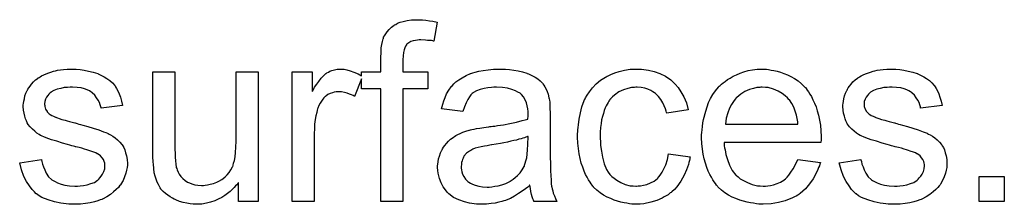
# Model space of a CAD drawing. Extents: x -1.3 to 9.2, y -4.6 to 3.5.
# Tile 213 of 215: x 7.7329 to 8.1739, y 1.0409 to 1.1237. Entities that reach past the tile are written whole.
import ezdxf

# ---------------------------------------------------------------- set-up
doc = ezdxf.new("R2010")
doc.units = 0
doc.layers.add('acc-ni-360-23-a_document', color=1, linetype='CONTINUOUS')

msp = doc.modelspace()

# ---------------------------------------------------------------- linework, layer by layer
at = {"layer": 'acc-ni-360-23-a_document', "color": 1}
for points in [[(7.913346, 1.123552), (7.914735, 1.123437), (7.916354, 1.123205), (7.917974, 1.122974), (7.919825, 1.122627), (7.918321, 1.114065), (7.918206, 1.114065), (7.917859, 1.114181), (7.91728, 1.114296), (7.91647, 1.114412), (7.915544, 1.114412), (7.914619, 1.114528), (7.912536, 1.114643), (7.911842, 1.114643), (7.911032, 1.114528), (7.910107, 1.114412), (7.909065, 1.114181), (7.908024, 1.113834), (7.907098, 1.113371), (7.906288, 1.112677), (7.906173, 1.112561), (7.906057, 1.11233), (7.90571, 1.111867), (7.905363, 1.111057), (7.905016, 1.110131), (7.904784, 1.108974), (7.904553, 1.10747), (7.904437, 1.105619), (7.904437, 1.100297), (7.91566, 1.100297), (7.91566, 1.09266), (7.904437, 1.09266), (7.904437, 1.042215), (7.894603, 1.042215), (7.894603, 1.09266), (7.885925, 1.09266), (7.885925, 1.097165), (7.882801, 1.089305), (7.882686, 1.089421), (7.882223, 1.089652), (7.881529, 1.089999), (7.880603, 1.090347), (7.879562, 1.090694), (7.878289, 1.091041), (7.877016, 1.091272), (7.875744, 1.091388), (7.875165, 1.091388), (7.874587, 1.091272), (7.873777, 1.091156), (7.872967, 1.090925), (7.871926, 1.090578), (7.870884, 1.090115), (7.869959, 1.089421), (7.869843, 1.089305), (7.869496, 1.089074), (7.869149, 1.088611), (7.86857, 1.088033), (7.867992, 1.087223), (7.867413, 1.086297), (7.866835, 1.085256), (7.866372, 1.083983), (7.866256, 1.083752), (7.866141, 1.083057), (7.865909, 1.082016), (7.865562, 1.080628), (7.865215, 1.078892), (7.864984, 1.076925), (7.864868, 1.074843), (7.864752, 1.072529), (7.864752, 1.042215), (7.854918, 1.042215), (7.854918, 1.100297), (7.863827, 1.100297), (7.863827, 1.091504), (7.863942, 1.091619), (7.864405, 1.092429), (7.864984, 1.09347), (7.865909, 1.094743), (7.866835, 1.096016), (7.867876, 1.097404), (7.868917, 1.098561), (7.869959, 1.099487), (7.870074, 1.099602), (7.870422, 1.099834), (7.871116, 1.100181), (7.87181, 1.100528), (7.872735, 1.100875), (7.873892, 1.101222), (7.87505, 1.101454), (7.876322, 1.101569), (7.877132, 1.101569), (7.878173, 1.101454), (7.879446, 1.101222), (7.88095, 1.100759), (7.88257, 1.100181), (7.884421, 1.099371), (7.885925, 1.098575), (7.885925, 1.100297), (7.894603, 1.100297), (7.894603, 1.106429), (7.894603, 1.106544), (7.894603, 1.10666), (7.894603, 1.107354), (7.894718, 1.108396), (7.894718, 1.109668), (7.894834, 1.111057), (7.895066, 1.112561), (7.895297, 1.113949), (7.895644, 1.115106), (7.89576, 1.115222), (7.895876, 1.115801), (7.896223, 1.116495), (7.896801, 1.117305), (7.897495, 1.11823), (7.898305, 1.119272), (7.899346, 1.120313), (7.900619, 1.121238), (7.900735, 1.121354), (7.901313, 1.121585), (7.902123, 1.122048), (7.90328, 1.122511), (7.904669, 1.122858), (7.906404, 1.123321), (7.908371, 1.123552), (7.910685, 1.123668), (7.912305, 1.123668), (7.913346, 1.123552)], [(7.758193, 1.101454), (7.759928, 1.101338), (7.761779, 1.101107), (7.763746, 1.100644), (7.765829, 1.100181), (7.767796, 1.099487), (7.767911, 1.099487), (7.768027, 1.099371), (7.768605, 1.09914), (7.769531, 1.098677), (7.770688, 1.098098), (7.771961, 1.097289), (7.773234, 1.096363), (7.774391, 1.095322), (7.775432, 1.094165), (7.775547, 1.094049), (7.775779, 1.093586), (7.776242, 1.092776), (7.77682, 1.091851), (7.777399, 1.090462), (7.777977, 1.088958), (7.77844, 1.087223), (7.778903, 1.085256), (7.7693, 1.083983), (7.7693, 1.084214), (7.769184, 1.084677), (7.768953, 1.085487), (7.768605, 1.086528), (7.768027, 1.08757), (7.767333, 1.088727), (7.766523, 1.089884), (7.765366, 1.090925), (7.76525, 1.091041), (7.764787, 1.091272), (7.764093, 1.091735), (7.763052, 1.092198), (7.761895, 1.09266), (7.760391, 1.093123), (7.75854, 1.093355), (7.756573, 1.09347), (7.755416, 1.09347), (7.754259, 1.093355), (7.752755, 1.093239), (7.751251, 1.092892), (7.749631, 1.092545), (7.748127, 1.091966), (7.746854, 1.091156), (7.746738, 1.091041), (7.746391, 1.090809), (7.745928, 1.090347), (7.745466, 1.089652), (7.744887, 1.088958), (7.744424, 1.088033), (7.744077, 1.086991), (7.743961, 1.08595), (7.743961, 1.085834), (7.743961, 1.085603), (7.744077, 1.085256), (7.744077, 1.084793), (7.744424, 1.083636), (7.745118, 1.082479), (7.745234, 1.082363), (7.74535, 1.082247), (7.745581, 1.0819), (7.746044, 1.081553), (7.746507, 1.081206), (7.747201, 1.080743), (7.748011, 1.080396), (7.748936, 1.079934), (7.749052, 1.079934), (7.749284, 1.079818), (7.749746, 1.079702), (7.750556, 1.079355), (7.751713, 1.079008), (7.753217, 1.078661), (7.754143, 1.078314), (7.755184, 1.078082), (7.756341, 1.077735), (7.757614, 1.077388), (7.75773, 1.077388), (7.758077, 1.077272), (7.758655, 1.077157), (7.75935, 1.076925), (7.760159, 1.076694), (7.761201, 1.076463), (7.763399, 1.075768), (7.765829, 1.075074), (7.768258, 1.074264), (7.770457, 1.073454), (7.771382, 1.073107), (7.772192, 1.07276), (7.772424, 1.072644), (7.772886, 1.072413), (7.773581, 1.072066), (7.774622, 1.071487), (7.775663, 1.070793), (7.776704, 1.069868), (7.777746, 1.068826), (7.778671, 1.067669), (7.778787, 1.067554), (7.779019, 1.067091), (7.779481, 1.066397), (7.779944, 1.065355), (7.780291, 1.064083), (7.780754, 1.062694), (7.780985, 1.061074), (7.781101, 1.059223), (7.781101, 1.058992), (7.781101, 1.058413), (7.780985, 1.057488), (7.780754, 1.056215), (7.780407, 1.054827), (7.779828, 1.053322), (7.779134, 1.051587), (7.778209, 1.049967), (7.778093, 1.049736), (7.77763, 1.049273), (7.777052, 1.048463), (7.776126, 1.047537), (7.774853, 1.046496), (7.773465, 1.045339), (7.771845, 1.044298), (7.769878, 1.043257), (7.769762, 1.043257), (7.769647, 1.043141), (7.768953, 1.042909), (7.767796, 1.042562), (7.766292, 1.0421), (7.76444, 1.041637), (7.762358, 1.04129), (7.760159, 1.041058), (7.757614, 1.040943), (7.756573, 1.040943), (7.755763, 1.041058), (7.754837, 1.041058), (7.75368, 1.041174), (7.752523, 1.04129), (7.751251, 1.041521), (7.748474, 1.0421), (7.745581, 1.042909), (7.742804, 1.044066), (7.741532, 1.044761), (7.740375, 1.045571), (7.740259, 1.045686), (7.740143, 1.045802), (7.739449, 1.046496), (7.738408, 1.047537), (7.737251, 1.049157), (7.735978, 1.051124), (7.734705, 1.053438), (7.733664, 1.056331), (7.732854, 1.05957), (7.742573, 1.061074), (7.742573, 1.060959), (7.742573, 1.060843), (7.742804, 1.060149), (7.743036, 1.058992), (7.743499, 1.057719), (7.744077, 1.056331), (7.744771, 1.054827), (7.745813, 1.053322), (7.747085, 1.05205), (7.747317, 1.051934), (7.747779, 1.051587), (7.748705, 1.051124), (7.749862, 1.050546), (7.751366, 1.049967), (7.753102, 1.049504), (7.755184, 1.049157), (7.757614, 1.049042), (7.758771, 1.049042), (7.759928, 1.049157), (7.761432, 1.049389), (7.763052, 1.049736), (7.764787, 1.050199), (7.766292, 1.050777), (7.76768, 1.051703), (7.767796, 1.051818), (7.768258, 1.052166), (7.768721, 1.052744), (7.769415, 1.053554), (7.769994, 1.054479), (7.770572, 1.055637), (7.770919, 1.056793), (7.771035, 1.058182), (7.771035, 1.058298), (7.771035, 1.05876), (7.770919, 1.059339), (7.770688, 1.060149), (7.770341, 1.060959), (7.769762, 1.061769), (7.769068, 1.062694), (7.768027, 1.063388), (7.767911, 1.063504), (7.767564, 1.06362), (7.766986, 1.063967), (7.76606, 1.064314), (7.764672, 1.064777), (7.763862, 1.065124), (7.762936, 1.065355), (7.761895, 1.065702), (7.760738, 1.06605), (7.759465, 1.066397), (7.757961, 1.066744), (7.757845, 1.066744), (7.757498, 1.066859), (7.75692, 1.066975), (7.756226, 1.067207), (7.7553, 1.067438), (7.754259, 1.067785), (7.75206, 1.068363), (7.749515, 1.069173), (7.747085, 1.069868), (7.744771, 1.070678), (7.74373, 1.07114), (7.74292, 1.071487), (7.742689, 1.071603), (7.742226, 1.071834), (7.741532, 1.072297), (7.740606, 1.072876), (7.739565, 1.073686), (7.738524, 1.074611), (7.737482, 1.075653), (7.736557, 1.076925), (7.736441, 1.077041), (7.736209, 1.077504), (7.735862, 1.078314), (7.735515, 1.079239), (7.735168, 1.080396), (7.734821, 1.081785), (7.73459, 1.083173), (7.734474, 1.084793), (7.734474, 1.085024), (7.734474, 1.085487), (7.73459, 1.086181), (7.734705, 1.087223), (7.734937, 1.088264), (7.735168, 1.089537), (7.735631, 1.090694), (7.736209, 1.091966), (7.736325, 1.092082), (7.736557, 1.092545), (7.736904, 1.093123), (7.737482, 1.093933), (7.738176, 1.094743), (7.738986, 1.095784), (7.739912, 1.09671), (7.741069, 1.09752), (7.741185, 1.097636), (7.741532, 1.097751), (7.741994, 1.098098), (7.742689, 1.098446), (7.743614, 1.098908), (7.744656, 1.099371), (7.745928, 1.099834), (7.747317, 1.100297), (7.747548, 1.100412), (7.748011, 1.100528), (7.748821, 1.100759), (7.749862, 1.100991), (7.751135, 1.101222), (7.752523, 1.101338), (7.754143, 1.101569), (7.75692, 1.101569), (7.758193, 1.101454)], [(7.839645, 1.042215), (7.830852, 1.042215), (7.830852, 1.050661), (7.830736, 1.050546), (7.830505, 1.050199), (7.830158, 1.049736), (7.829579, 1.049157), (7.828885, 1.048463), (7.828075, 1.047537), (7.82715, 1.046728), (7.825993, 1.045802), (7.82472, 1.044876), (7.823332, 1.044066), (7.821828, 1.043257), (7.820208, 1.042447), (7.818356, 1.041868), (7.816505, 1.041405), (7.814423, 1.041058), (7.81234, 1.040943), (7.81153, 1.040943), (7.810489, 1.041058), (7.809216, 1.041174), (7.807712, 1.041405), (7.806092, 1.041753), (7.804472, 1.042215), (7.802737, 1.042909), (7.802506, 1.043025), (7.802043, 1.043257), (7.801233, 1.043719), (7.800307, 1.044298), (7.79915, 1.044992), (7.798109, 1.045802), (7.797068, 1.046728), (7.796142, 1.047769), (7.796026, 1.047885), (7.795795, 1.048347), (7.795448, 1.048926), (7.794985, 1.049851), (7.794407, 1.050893), (7.793944, 1.052166), (7.793481, 1.053554), (7.793134, 1.055058), (7.793134, 1.055174), (7.793018, 1.055637), (7.792903, 1.056331), (7.792903, 1.057256), (7.792787, 1.058645), (7.792671, 1.060149), (7.792555, 1.062116), (7.792555, 1.064314), (7.792555, 1.100297), (7.80239, 1.100297), (7.80239, 1.068016), (7.80239, 1.067901), (7.80239, 1.067669), (7.80239, 1.067322), (7.80239, 1.066744), (7.80239, 1.065471), (7.802506, 1.063851), (7.802506, 1.062116), (7.802621, 1.06038), (7.802737, 1.058876), (7.802968, 1.057603), (7.802968, 1.057488), (7.8032, 1.057025), (7.803431, 1.056331), (7.803778, 1.055405), (7.804357, 1.054479), (7.805051, 1.053438), (7.805861, 1.052513), (7.806902, 1.051587), (7.807018, 1.051471), (7.807481, 1.05124), (7.808059, 1.050893), (7.808985, 1.050546), (7.810026, 1.050083), (7.811299, 1.049736), (7.812687, 1.049504), (7.814307, 1.049389), (7.815117, 1.049389), (7.815927, 1.049504), (7.816968, 1.04962), (7.818241, 1.049967), (7.819629, 1.050314), (7.821133, 1.050893), (7.822637, 1.051587), (7.822869, 1.051703), (7.823332, 1.05205), (7.824026, 1.052513), (7.824836, 1.053207), (7.825761, 1.054132), (7.826687, 1.055174), (7.827497, 1.056331), (7.828191, 1.057719), (7.828307, 1.05795), (7.828422, 1.058413), (7.828654, 1.059339), (7.829001, 1.060612), (7.829348, 1.062231), (7.829579, 1.064198), (7.829695, 1.066512), (7.829811, 1.069173), (7.829811, 1.100297), (7.839645, 1.100297), (7.839645, 1.042215)], [(7.950486, 1.101454), (7.952221, 1.101338), (7.954188, 1.101107), (7.956155, 1.100759), (7.958122, 1.100297), (7.959973, 1.099718), (7.960205, 1.099602), (7.960783, 1.099371), (7.961593, 1.099024), (7.962634, 1.098561), (7.963791, 1.097867), (7.964948, 1.097173), (7.96599, 1.096247), (7.966915, 1.095322), (7.967031, 1.095206), (7.967262, 1.094859), (7.967609, 1.09428), (7.968072, 1.093586), (7.968651, 1.092545), (7.969114, 1.091504), (7.969576, 1.090231), (7.969923, 1.088727), (7.969923, 1.088611), (7.970039, 1.088264), (7.970155, 1.08757), (7.970271, 1.086644), (7.970271, 1.085371), (7.970386, 1.083867), (7.970502, 1.0819), (7.970502, 1.079702), (7.970502, 1.066512), (7.970502, 1.066397), (7.970502, 1.065934), (7.970502, 1.06524), (7.970502, 1.064314), (7.970502, 1.063273), (7.970502, 1.062), (7.970618, 1.059223), (7.970618, 1.056331), (7.970733, 1.053438), (7.970849, 1.052166), (7.970849, 1.051008), (7.970965, 1.049967), (7.971081, 1.049157), (7.971081, 1.049042), (7.971196, 1.048579), (7.971312, 1.047885), (7.971659, 1.046959), (7.97189, 1.045918), (7.972353, 1.044761), (7.972932, 1.043488), (7.97351, 1.042215), (7.963213, 1.042215), (7.963097, 1.042331), (7.962981, 1.042794), (7.96275, 1.043372), (7.962403, 1.044298), (7.962056, 1.045339), (7.961824, 1.046612), (7.961593, 1.048), (7.961362, 1.049504), (7.961246, 1.049504), (7.96113, 1.049273), (7.960436, 1.048695), (7.959395, 1.047885), (7.958006, 1.046843), (7.956271, 1.045802), (7.954535, 1.044645), (7.952684, 1.043604), (7.950717, 1.042794), (7.950486, 1.042678), (7.949792, 1.042562), (7.94875, 1.042215), (7.947478, 1.041868), (7.945858, 1.041521), (7.944007, 1.04129), (7.941924, 1.041058), (7.939842, 1.040943), (7.938916, 1.040943), (7.938222, 1.041058), (7.937412, 1.041058), (7.936486, 1.041174), (7.934404, 1.041521), (7.93209, 1.0421), (7.929544, 1.042909), (7.92723, 1.044066), (7.925148, 1.045571), (7.924916, 1.045802), (7.924338, 1.04638), (7.923528, 1.047422), (7.922602, 1.04881), (7.921677, 1.050546), (7.920867, 1.052513), (7.920288, 1.054942), (7.920172, 1.056099), (7.920057, 1.057488), (7.920057, 1.057719), (7.920057, 1.058182), (7.920172, 1.058992), (7.920288, 1.060033), (7.92052, 1.061306), (7.920867, 1.062579), (7.921329, 1.063967), (7.921908, 1.06524), (7.922024, 1.065355), (7.922255, 1.065818), (7.922718, 1.066512), (7.923296, 1.067322), (7.923991, 1.068248), (7.924916, 1.069173), (7.925842, 1.070099), (7.926999, 1.070909), (7.927114, 1.071025), (7.927577, 1.071256), (7.928156, 1.071719), (7.929081, 1.072182), (7.930123, 1.072644), (7.931395, 1.073223), (7.932668, 1.073686), (7.934172, 1.074149), (7.934288, 1.074149), (7.934751, 1.074264), (7.935445, 1.074496), (7.93637, 1.074611), (7.937528, 1.074843), (7.939032, 1.075074), (7.940767, 1.075421), (7.94285, 1.075653), (7.942965, 1.075653), (7.943428, 1.075768), (7.944007, 1.075768), (7.944817, 1.075884), (7.945742, 1.076), (7.946899, 1.076231), (7.948172, 1.076347), (7.94956, 1.076578), (7.952337, 1.077157), (7.955345, 1.077735), (7.958006, 1.078429), (7.959279, 1.078776), (7.960436, 1.079124), (7.960436, 1.079239), (7.960436, 1.079471), (7.960552, 1.080165), (7.960552, 1.080975), (7.960552, 1.081438), (7.960552, 1.081669), (7.960552, 1.081785), (7.960552, 1.0819), (7.960552, 1.082595), (7.960436, 1.083752), (7.960205, 1.085024), (7.959858, 1.086413), (7.959279, 1.087801), (7.958585, 1.089074), (7.957659, 1.090115), (7.957544, 1.090231), (7.956965, 1.090694), (7.956039, 1.091156), (7.954882, 1.091851), (7.953263, 1.092429), (7.951412, 1.093008), (7.949097, 1.093355), (7.946436, 1.09347), (7.945279, 1.09347), (7.944122, 1.093355), (7.942503, 1.093123), (7.940883, 1.092892), (7.939147, 1.092429), (7.937528, 1.091851), (7.936139, 1.091041), (7.936023, 1.090925), (7.935561, 1.090578), (7.934982, 1.089999), (7.934288, 1.089074), (7.933594, 1.087917), (7.932784, 1.086413), (7.93209, 1.084562), (7.931395, 1.082479), (7.921792, 1.083752), (7.921792, 1.083867), (7.921908, 1.083983), (7.921908, 1.08433), (7.922024, 1.084793), (7.922371, 1.085834), (7.922834, 1.087338), (7.923412, 1.088842), (7.924106, 1.090462), (7.925032, 1.092082), (7.926073, 1.093586), (7.926189, 1.093702), (7.926652, 1.094165), (7.927346, 1.094859), (7.928271, 1.095784), (7.929544, 1.09671), (7.931048, 1.097636), (7.932784, 1.098677), (7.934751, 1.099487), (7.934866, 1.099487), (7.934982, 1.099602), (7.935329, 1.099718), (7.935792, 1.099834), (7.936949, 1.100181), (7.938569, 1.100528), (7.94042, 1.100875), (7.942734, 1.101222), (7.945164, 1.101454), (7.94794, 1.101569), (7.949213, 1.101569), (7.950486, 1.101454)], [(8.010766, 1.101454), (8.01146, 1.101454), (8.012385, 1.101338), (8.014584, 1.100991), (8.017013, 1.100412), (8.019559, 1.099487), (8.022104, 1.09833), (8.024534, 1.09671), (8.02465, 1.09671), (8.024765, 1.096479), (8.025459, 1.095784), (8.026501, 1.094743), (8.027774, 1.093239), (8.029046, 1.091388), (8.030319, 1.089074), (8.031476, 1.086413), (8.032286, 1.083289), (8.022683, 1.081785), (8.022683, 1.0819), (8.022567, 1.082016), (8.022451, 1.08271), (8.022104, 1.083752), (8.021526, 1.085024), (8.020947, 1.086413), (8.020022, 1.087917), (8.01898, 1.089305), (8.017823, 1.090462), (8.017708, 1.090578), (8.017245, 1.090925), (8.016435, 1.091388), (8.015509, 1.091966), (8.014237, 1.092545), (8.012848, 1.093008), (8.011228, 1.093355), (8.009493, 1.09347), (8.008799, 1.09347), (8.00822, 1.093355), (8.006948, 1.093239), (8.005212, 1.092776), (8.003361, 1.092198), (8.001278, 1.091272), (7.999311, 1.089884), (7.998386, 1.089074), (7.99746, 1.088148), (7.99746, 1.088033), (7.997229, 1.087917), (7.996997, 1.08757), (7.996766, 1.087107), (7.996419, 1.086528), (7.995956, 1.085834), (7.995609, 1.085024), (7.995146, 1.084099), (7.994683, 1.082942), (7.994336, 1.081669), (7.993873, 1.080281), (7.993526, 1.078776), (7.993295, 1.077157), (7.993064, 1.075305), (7.992832, 1.073339), (7.992832, 1.071256), (7.992832, 1.07114), (7.992832, 1.070793), (7.992832, 1.070099), (7.992948, 1.069405), (7.992948, 1.068363), (7.993064, 1.067322), (7.993411, 1.064777), (7.993873, 1.062), (7.994683, 1.059108), (7.995725, 1.056562), (7.996419, 1.055289), (7.997229, 1.054248), (7.99746, 1.054017), (7.998039, 1.053438), (7.99908, 1.052628), (8.000353, 1.051703), (8.002088, 1.050661), (8.004055, 1.049851), (8.006369, 1.049273), (8.007642, 1.049157), (8.008914, 1.049042), (8.009146, 1.049042), (8.00984, 1.049157), (8.010997, 1.049273), (8.01227, 1.049504), (8.013774, 1.049851), (8.015394, 1.050546), (8.017013, 1.051356), (8.018517, 1.052513), (8.018749, 1.052628), (8.019096, 1.053207), (8.01979, 1.054017), (8.0206, 1.055289), (8.02141, 1.056793), (8.022336, 1.058645), (8.02303, 1.060959), (8.023493, 1.063504), (8.033211, 1.062231), (8.033211, 1.062116), (8.033096, 1.061769), (8.03298, 1.061306), (8.032864, 1.060612), (8.032633, 1.059686), (8.032401, 1.05876), (8.031592, 1.056446), (8.03055, 1.054017), (8.029046, 1.051356), (8.027195, 1.04881), (8.026154, 1.047653), (8.024997, 1.046496), (8.024881, 1.04638), (8.02465, 1.046265), (8.024302, 1.046033), (8.02384, 1.045686), (8.023261, 1.045224), (8.022451, 1.044761), (8.021526, 1.044298), (8.0206, 1.043719), (8.018286, 1.042678), (8.015509, 1.041868), (8.012501, 1.041174), (8.010766, 1.041058), (8.00903, 1.040943), (8.007873, 1.040943), (8.007063, 1.041058), (8.006022, 1.041174), (8.004865, 1.041405), (8.003592, 1.041637), (8.002204, 1.041868), (7.99908, 1.042794), (7.997576, 1.043488), (7.995956, 1.044182), (7.994336, 1.045108), (7.992832, 1.046149), (7.991328, 1.047306), (7.98994, 1.048695), (7.989824, 1.04881), (7.989592, 1.049042), (7.989245, 1.049504), (7.988783, 1.050083), (7.98832, 1.050893), (7.987626, 1.051934), (7.987047, 1.053091), (7.986353, 1.054364), (7.985659, 1.055868), (7.98508, 1.057603), (7.984386, 1.059339), (7.983923, 1.061421), (7.98346, 1.063504), (7.983113, 1.065934), (7.982882, 1.068363), (7.982766, 1.071025), (7.982766, 1.07114), (7.982766, 1.071487), (7.982766, 1.07195), (7.982766, 1.072644), (7.982882, 1.073454), (7.982882, 1.07438), (7.982998, 1.075421), (7.983113, 1.076578), (7.98346, 1.079124), (7.984039, 1.0819), (7.984733, 1.084677), (7.985774, 1.087454), (7.985774, 1.08757), (7.98589, 1.087801), (7.986122, 1.088148), (7.986353, 1.088611), (7.987047, 1.089884), (7.988088, 1.091388), (7.989477, 1.093123), (7.991097, 1.094859), (7.993064, 1.096594), (7.995262, 1.097983), (7.995377, 1.097983), (7.995609, 1.098098), (7.995956, 1.09833), (7.996419, 1.098561), (7.996997, 1.098793), (7.997691, 1.09914), (7.999427, 1.099834), (8.001394, 1.100412), (8.003824, 1.100991), (8.006369, 1.101454), (8.009146, 1.101569), (8.010071, 1.101569), (8.010766, 1.101454)], [(8.067343, 1.101454), (8.068269, 1.101338), (8.069426, 1.101107), (8.070698, 1.100875), (8.072202, 1.100528), (8.073591, 1.100181), (8.075211, 1.099602), (8.076715, 1.099024), (8.078334, 1.098214), (8.079954, 1.097289), (8.081574, 1.096247), (8.083078, 1.094975), (8.084467, 1.093586), (8.084582, 1.09347), (8.084814, 1.093239), (8.085161, 1.092776), (8.085623, 1.092082), (8.086202, 1.091272), (8.08678, 1.090347), (8.087475, 1.089189), (8.088169, 1.087801), (8.088863, 1.086297), (8.089557, 1.084677), (8.090136, 1.082826), (8.090714, 1.080859), (8.091177, 1.078661), (8.091524, 1.076347), (8.091756, 1.073917), (8.091871, 1.071256), (8.091871, 1.07114), (8.091871, 1.070678), (8.091871, 1.069868), (8.091756, 1.068711), (8.048368, 1.068711), (8.048368, 1.068595), (8.048368, 1.068248), (8.048484, 1.067785), (8.048484, 1.067091), (8.0486, 1.066281), (8.048831, 1.065355), (8.049178, 1.063273), (8.049872, 1.060959), (8.050798, 1.058413), (8.05207, 1.056099), (8.05369, 1.054017), (8.053806, 1.054017), (8.053922, 1.053785), (8.054616, 1.053207), (8.055657, 1.052397), (8.057046, 1.051587), (8.058897, 1.050661), (8.060979, 1.049851), (8.063293, 1.049273), (8.064566, 1.049157), (8.065954, 1.049042), (8.06688, 1.049042), (8.067921, 1.049157), (8.069194, 1.049389), (8.070583, 1.049736), (8.072202, 1.050199), (8.073706, 1.050893), (8.075211, 1.051818), (8.075326, 1.051934), (8.075905, 1.052397), (8.076599, 1.053091), (8.077409, 1.054017), (8.078334, 1.055289), (8.079376, 1.056909), (8.080417, 1.05876), (8.081343, 1.060959), (8.091524, 1.059686), (8.091524, 1.05957), (8.091408, 1.059339), (8.091293, 1.058876), (8.091061, 1.058182), (8.090714, 1.057488), (8.090367, 1.056562), (8.089442, 1.054595), (8.088285, 1.052397), (8.086665, 1.050083), (8.084814, 1.047885), (8.0825, 1.045802), (8.082384, 1.045802), (8.082153, 1.045571), (8.081805, 1.045339), (8.081343, 1.044992), (8.080648, 1.044645), (8.079954, 1.044298), (8.079029, 1.043835), (8.077987, 1.043372), (8.07683, 1.042909), (8.075673, 1.042447), (8.072781, 1.041753), (8.069541, 1.041174), (8.065954, 1.040943), (8.064682, 1.040943), (8.063872, 1.041058), (8.062831, 1.041174), (8.061558, 1.041405), (8.060169, 1.041637), (8.058665, 1.041868), (8.055426, 1.042794), (8.05369, 1.043488), (8.05207, 1.044182), (8.050335, 1.045108), (8.048715, 1.046149), (8.047211, 1.047306), (8.045707, 1.048695), (8.045591, 1.04881), (8.04536, 1.049042), (8.045013, 1.049504), (8.04455, 1.050199), (8.043971, 1.051008), (8.043393, 1.051934), (8.042699, 1.053091), (8.042005, 1.054364), (8.04131, 1.055868), (8.040616, 1.057488), (8.040038, 1.059339), (8.039459, 1.061306), (8.038996, 1.063388), (8.038649, 1.065702), (8.038418, 1.068132), (8.038302, 1.070678), (8.038302, 1.070793), (8.038302, 1.071372), (8.038302, 1.072066), (8.038418, 1.073107), (8.038534, 1.07438), (8.038649, 1.075768), (8.038881, 1.077388), (8.039228, 1.079008), (8.040153, 1.08271), (8.040732, 1.084562), (8.041426, 1.086528), (8.042352, 1.08838), (8.043393, 1.090115), (8.04455, 1.091851), (8.045823, 1.09347), (8.045938, 1.093586), (8.04617, 1.093818), (8.046633, 1.094165), (8.047211, 1.094743), (8.047905, 1.095322), (8.048831, 1.096016), (8.049872, 1.096826), (8.051145, 1.09752), (8.052418, 1.09833), (8.053922, 1.099024), (8.055542, 1.099718), (8.057277, 1.100297), (8.059128, 1.100875), (8.061095, 1.101222), (8.063178, 1.101454), (8.065376, 1.101569), (8.066533, 1.101569), (8.067343, 1.101454)], [(8.125309, 1.101454), (8.127044, 1.101338), (8.128895, 1.101107), (8.130862, 1.100644), (8.132945, 1.100181), (8.134912, 1.099487), (8.135027, 1.099487), (8.135143, 1.099371), (8.135722, 1.09914), (8.136647, 1.098677), (8.137804, 1.098099), (8.139077, 1.097289), (8.14035, 1.096363), (8.141507, 1.095322), (8.142548, 1.094165), (8.142664, 1.094049), (8.142895, 1.093586), (8.143358, 1.092776), (8.143936, 1.091851), (8.144515, 1.090462), (8.145093, 1.088958), (8.145556, 1.087223), (8.146019, 1.085256), (8.136416, 1.083983), (8.136416, 1.084215), (8.1363, 1.084677), (8.136069, 1.085487), (8.135722, 1.086528), (8.135143, 1.08757), (8.134449, 1.088727), (8.133639, 1.089884), (8.132482, 1.090925), (8.132366, 1.091041), (8.131904, 1.091272), (8.131209, 1.091735), (8.130168, 1.092198), (8.129011, 1.092661), (8.127507, 1.093123), (8.125656, 1.093355), (8.123689, 1.09347), (8.122532, 1.09347), (8.121375, 1.093355), (8.119871, 1.093239), (8.118367, 1.092892), (8.116747, 1.092545), (8.115243, 1.091966), (8.11397, 1.091156), (8.113854, 1.091041), (8.113507, 1.090809), (8.113044, 1.090347), (8.112582, 1.089652), (8.112003, 1.088958), (8.11154, 1.088033), (8.111193, 1.086991), (8.111078, 1.08595), (8.111078, 1.085834), (8.111078, 1.085603), (8.111193, 1.085256), (8.111193, 1.084793), (8.11154, 1.083636), (8.112234, 1.082479), (8.11235, 1.082363), (8.112466, 1.082247), (8.112697, 1.0819), (8.11316, 1.081553), (8.113623, 1.081206), (8.114317, 1.080743), (8.115127, 1.080396), (8.116053, 1.079934), (8.116168, 1.079934), (8.1164, 1.079818), (8.116863, 1.079702), (8.117672, 1.079355), (8.118829, 1.079008), (8.120333, 1.078661), (8.121259, 1.078314), (8.1223, 1.078082), (8.123457, 1.077735), (8.12473, 1.077388), (8.124846, 1.077388), (8.125193, 1.077273), (8.125771, 1.077157), (8.126466, 1.076925), (8.127275, 1.076694), (8.128317, 1.076463), (8.130515, 1.075768), (8.132945, 1.075074), (8.135374, 1.074264), (8.137573, 1.073454), (8.138498, 1.073107), (8.139308, 1.07276), (8.13954, 1.072645), (8.140002, 1.072413), (8.140697, 1.072066), (8.141738, 1.071487), (8.142779, 1.070793), (8.143821, 1.069868), (8.144862, 1.068826), (8.145788, 1.067669), (8.145903, 1.067554), (8.146135, 1.067091), (8.146597, 1.066397), (8.14706, 1.065355), (8.147407, 1.064083), (8.14787, 1.062694), (8.148101, 1.061074), (8.148217, 1.059223), (8.148217, 1.058992), (8.148217, 1.058413), (8.148101, 1.057488), (8.14787, 1.056215), (8.147523, 1.054827), (8.146944, 1.053323), (8.14625, 1.051587), (8.145325, 1.049967), (8.145209, 1.049736), (8.144746, 1.049273), (8.144168, 1.048463), (8.143242, 1.047538), (8.141969, 1.046496), (8.140581, 1.045339), (8.138961, 1.044298), (8.136994, 1.043257), (8.136879, 1.043257), (8.136763, 1.043141), (8.136069, 1.04291), (8.134912, 1.042562), (8.133408, 1.0421), (8.131556, 1.041637), (8.129474, 1.04129), (8.127275, 1.041058), (8.12473, 1.040943), (8.123689, 1.040943), (8.122879, 1.041058), (8.121953, 1.041058), (8.120796, 1.041174), (8.119639, 1.04129), (8.118367, 1.041521), (8.11559, 1.0421), (8.112697, 1.042909), (8.109921, 1.044066), (8.108648, 1.044761), (8.107491, 1.045571), (8.107375, 1.045686), (8.107259, 1.045802), (8.106565, 1.046496), (8.105524, 1.047537), (8.104367, 1.049157), (8.103094, 1.051124), (8.101822, 1.053438), (8.10078, 1.056331), (8.09997, 1.05957), (8.109689, 1.061074), (8.109689, 1.060959), (8.109689, 1.060843), (8.109921, 1.060149), (8.110152, 1.058992), (8.110615, 1.057719), (8.111193, 1.056331), (8.111887, 1.054827), (8.112929, 1.053322), (8.114201, 1.05205), (8.114433, 1.051934), (8.114896, 1.051587), (8.115821, 1.051124), (8.116978, 1.050546), (8.118482, 1.049967), (8.120218, 1.049505), (8.1223, 1.049157), (8.12473, 1.049042), (8.125887, 1.049042), (8.127044, 1.049157), (8.128548, 1.049389), (8.130168, 1.049736), (8.131904, 1.050199), (8.133408, 1.050777), (8.134796, 1.051703), (8.134912, 1.051819), (8.135374, 1.052166), (8.135837, 1.052744), (8.136532, 1.053554), (8.13711, 1.05448), (8.137689, 1.055637), (8.138036, 1.056794), (8.138151, 1.058182), (8.138151, 1.058298), (8.138151, 1.058761), (8.138036, 1.059339), (8.137804, 1.060149), (8.137457, 1.060959), (8.136879, 1.061769), (8.136184, 1.062694), (8.135143, 1.063389), (8.135027, 1.063504), (8.13468, 1.06362), (8.134102, 1.063967), (8.133176, 1.064314), (8.131788, 1.064777), (8.130978, 1.065124), (8.130052, 1.065355), (8.129011, 1.065703), (8.127854, 1.06605), (8.126581, 1.066397), (8.125077, 1.066744), (8.124962, 1.066744), (8.124614, 1.06686), (8.124036, 1.066975), (8.123342, 1.067207), (8.122416, 1.067438), (8.121375, 1.067785), (8.119176, 1.068364), (8.116631, 1.069173), (8.114201, 1.069868), (8.111887, 1.070678), (8.110846, 1.07114), (8.110036, 1.071487), (8.109805, 1.071603), (8.109342, 1.071834), (8.108648, 1.072297), (8.107722, 1.072876), (8.106681, 1.073686), (8.10564, 1.074611), (8.104598, 1.075653), (8.103673, 1.076925), (8.103557, 1.077041), (8.103326, 1.077504), (8.102979, 1.078314), (8.102631, 1.079239), (8.102284, 1.080396), (8.101937, 1.081785), (8.101706, 1.083173), (8.10159, 1.084793), (8.10159, 1.085024), (8.10159, 1.085487), (8.101706, 1.086181), (8.101822, 1.087223), (8.102053, 1.088264), (8.102284, 1.089537), (8.102747, 1.090694), (8.103326, 1.091966), (8.103441, 1.092082), (8.103673, 1.092545), (8.10402, 1.093123), (8.104598, 1.093933), (8.105292, 1.094743), (8.106102, 1.095784), (8.107028, 1.09671), (8.108185, 1.09752), (8.108301, 1.097636), (8.108648, 1.097751), (8.109111, 1.098098), (8.109805, 1.098446), (8.11073, 1.098908), (8.111772, 1.099371), (8.113044, 1.099834), (8.114433, 1.100297), (8.114664, 1.100412), (8.115127, 1.100528), (8.115937, 1.100759), (8.116978, 1.100991), (8.118251, 1.101222), (8.119639, 1.101338), (8.121259, 1.10157), (8.124036, 1.10157), (8.125309, 1.101454)], [(8.065492, 1.09347), (8.064797, 1.09347), (8.064335, 1.093355), (8.063062, 1.093239), (8.061558, 1.092892), (8.059707, 1.092313), (8.05774, 1.091504), (8.055889, 1.090347), (8.054037, 1.088842), (8.053806, 1.088611), (8.053343, 1.088033), (8.052533, 1.086991), (8.051723, 1.085603), (8.050798, 1.083983), (8.049988, 1.0819), (8.049294, 1.079471), (8.048947, 1.07681), (8.081458, 1.07681), (8.081458, 1.076925), (8.081458, 1.077157), (8.081343, 1.077504), (8.081343, 1.077967), (8.081111, 1.079355), (8.080764, 1.080859), (8.080186, 1.08271), (8.079607, 1.084446), (8.078681, 1.086181), (8.07764, 1.087685), (8.07764, 1.087801), (8.077409, 1.087917), (8.07683, 1.088611), (8.075789, 1.089537), (8.074401, 1.090578), (8.072665, 1.091619), (8.070583, 1.092545), (8.068153, 1.093239), (8.06688, 1.093355), (8.065492, 1.09347)], [(7.960552, 1.071372), (7.960436, 1.071372), (7.96032, 1.071256), (7.959973, 1.07114), (7.959511, 1.071025), (7.958932, 1.070793), (7.958238, 1.070562), (7.957428, 1.07033), (7.956502, 1.070099), (7.955461, 1.069752), (7.954188, 1.069521), (7.952916, 1.069173), (7.951412, 1.068826), (7.949792, 1.068479), (7.948172, 1.068132), (7.946321, 1.067901), (7.944354, 1.067554), (7.944122, 1.067554), (7.943428, 1.067438), (7.942271, 1.067207), (7.940998, 1.066975), (7.93961, 1.066744), (7.938222, 1.066397), (7.936949, 1.06605), (7.935792, 1.065587), (7.935676, 1.065587), (7.935329, 1.065355), (7.934866, 1.065124), (7.934404, 1.064777), (7.933015, 1.063851), (7.931858, 1.062463), (7.931858, 1.062347), (7.931627, 1.062116), (7.931511, 1.061653), (7.93128, 1.061074), (7.931048, 1.06038), (7.930817, 1.059686), (7.930701, 1.05876), (7.930586, 1.057835), (7.930586, 1.057719), (7.930586, 1.057141), (7.930701, 1.056446), (7.930933, 1.055521), (7.93128, 1.054479), (7.931858, 1.053438), (7.932552, 1.052281), (7.933478, 1.05124), (7.933594, 1.051124), (7.934056, 1.050893), (7.934751, 1.05043), (7.935676, 1.049967), (7.936949, 1.049504), (7.938453, 1.049042), (7.940189, 1.04881), (7.942271, 1.048695), (7.943197, 1.048695), (7.944354, 1.04881), (7.945627, 1.049042), (7.947246, 1.049273), (7.948866, 1.049736), (7.950602, 1.050314), (7.952337, 1.051124), (7.952569, 1.05124), (7.953031, 1.051587), (7.953841, 1.052166), (7.954767, 1.052975), (7.955808, 1.053901), (7.956965, 1.055058), (7.957891, 1.056446), (7.958816, 1.05795), (7.958932, 1.058066), (7.959048, 1.058529), (7.959279, 1.059339), (7.959626, 1.06038), (7.959973, 1.061769), (7.960205, 1.063388), (7.96032, 1.065355), (7.960436, 1.067669), (7.960552, 1.071372)], [(8.173903, 1.042215), (8.16268, 1.042215), (8.16268, 1.053438), (8.173903, 1.053438), (8.173903, 1.042215)]]:
    msp.add_lwpolyline(points, dxfattribs=at)

doc.saveas('drawing.dxf')
